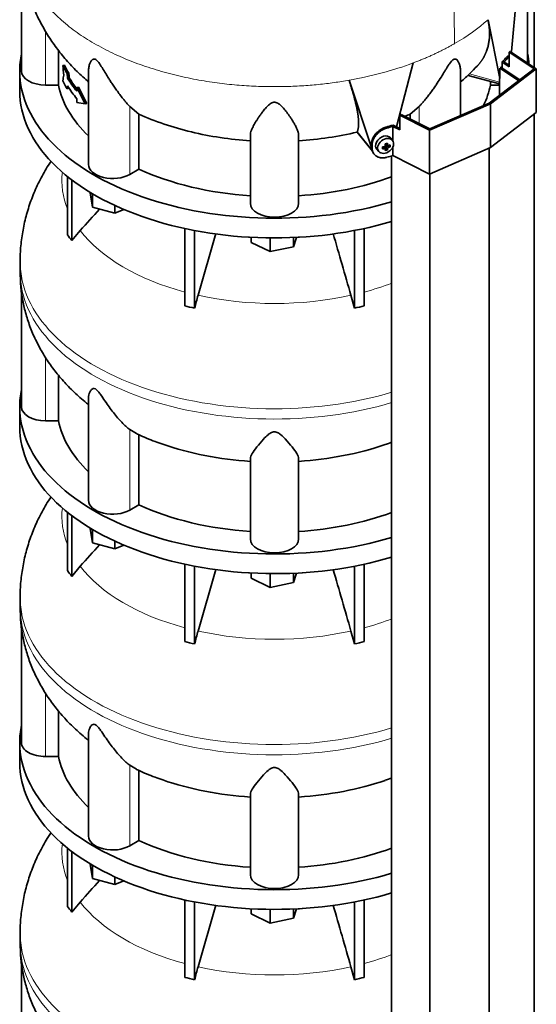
# Model space of a CAD drawing. Header units: millimetres. Extents: x 461 to 1353, y -2347 to 1807.
# Tile 9 of 30: x 1061 to 1350, y -1535 to -985. Entities that reach past the tile are written whole.
import ezdxf

# ---------------------------------------------------------------- set-up
doc = ezdxf.new("R2010")
doc.units = ezdxf.units.MM
for name, color, linetype in [('M5X8_UNI7687', 7, 'Continuous'), ('MID_454-5', 7, 'Continuous'), ('VSI344-454_TERMI', 7, 'Continuous'), ('VSI344-454_TESTA', 7, 'Continuous'), ('VSI454_DIFFUSORE', 7, 'Continuous')]:
    doc.layers.add(name, color=color, linetype=linetype)

# ---------------------------------------------------------------- blocks, each defined once
blk = doc.blocks.new('SE4')
at = {"layer": 'M5X8_UNI7687', "color": 7, "linetype": 'Continuous', "lineweight": 35}
for p, q in [((1269.96, -1052.12), (1268.96, -1050.77)), ((1261.18, -1057.05), (1262.29, -1058.31)), ((1264.36, -1056.79), (1264.71, -1055.6)), ((1265.89, -1056.77), (1265.19, -1055.52)), ((1266.15, -1053.83), (1267.31, -1054.83)), ((1267.1, -1057.39), (1266.2, -1055.42)), ((1266.23, -1053.9), (1266.23, -1054.78)), ((1268.59, -1055.65), (1266.65, -1054.89))]:
    blk.add_line(p, q, dxfattribs=at)
at = {"layer": 'M5X8_UNI7687', "color": 4, "linetype": 'Continuous', "lineweight": 9}
for p, q in [((1265.47, -1056.63), (1264.88, -1055.58)), ((1267.2, -1056.57), (1266.2, -1055.42)), ((1266.27, -1053.8), (1267.2, -1054.6)), ((1266.65, -1054.89), (1267.66, -1056.04))]:
    blk.add_line(p, q, dxfattribs=at)
at = {"layer": 'M5X8_UNI7687', "color": 7, "linetype": 'Continuous', "lineweight": 35}
for centre, major_axis, ratio, start_param, end_param in [((1334.89, -1013.47), (1.3, 4.83), 0.345066, 0.573148, 0.777666), ((1265, -1053.82), (3.89, 3.14), 0.739997, 0, 3.172175), ((1265, -1053.82), (3.89, 3.14), 0.739997, 6.252603, 6.283185), ((1266.09, -1050.98), (-1.01, -9.2), 0.152739, -1.021742, -0.87205), ((1262.38, -1050.71), (9.99, 0.43), 0.510658, -1.393505, -1.278945), ((1262.38, -1050.46), (9.99, -0.48), 0.639648, -1.340934, -1.226375), ((1263.31, -1054.23), (8.97, 2.29), 0.035701, -1.293098, -1.143406), ((1262.52, -1050.54), (2.06, -9.79), 0.279258, 1.046834, 1.161394), ((1262.52, -1050.54), (2.06, -9.79), 0.279258, 0.690017, 0.804576), ((1263.31, -1049.23), (7.61, -5.28), 0.901051, 5.557555, 5.707247), ((1266.45, -1055.07), (0.391, 0.312), 0.744948, 1.56038, 2.087178), ((1266.65, -1055.3), (-0.449, 0.845), 0.482969, 0.934611, 1.452812), ((1266.65, -1055.3), (-0.837, 0.408), 0.40333, 4.914112, 5.432313), ((1262.24, -1050.62), (3.16, -9.49), 0.408248, 1.007206, 1.121766), ((1262.24, -1050.62), (3.16, -9.49), 0.408248, 0.650389, 0.764948), ((1262.38, -1050.71), (9.99, 0.43), 0.510658, -1.036687, -0.922127), ((1262.38, -1050.46), (9.99, -0.48), 0.639648, -0.984117, -0.869557), ((1260.53, -1052.48), (6.65, -6.44), 0.71261, 0.529363, 0.679055)]:
    blk.add_ellipse(centre, major_axis=major_axis, ratio=ratio, start_param=start_param, end_param=end_param, dxfattribs=at)
blk.add_ellipse((1266.05, -1055.13), major_axis=(-3.84, -3.1), ratio=0.739997, dxfattribs=at)
for points in [[(1265.47, -1055.47), (1265.48, -1055.47), (1265.51, -1055.46), (1265.56, -1055.44), (1265.6, -1055.43), (1265.64, -1055.4), (1265.68, -1055.38), (1265.72, -1055.35), (1265.76, -1055.31), (1265.79, -1055.28), (1265.82, -1055.24), (1265.85, -1055.2), (1265.87, -1055.16), (1265.89, -1055.12), (1265.9, -1055.07), (1265.91, -1055.03), (1265.92, -1054.99), (1265.92, -1054.96), (1265.92, -1054.94)], [(1265.92, -1056.92), (1265.92, -1056.9), (1265.92, -1056.88), (1265.91, -1056.84), (1265.9, -1056.81), (1265.89, -1056.78), (1265.87, -1056.75), (1265.85, -1056.73), (1265.82, -1056.7), (1265.79, -1056.68), (1265.76, -1056.66), (1265.72, -1056.64), (1265.68, -1056.63), (1265.64, -1056.63), (1265.6, -1056.62), (1265.56, -1056.62), (1265.51, -1056.62), (1265.48, -1056.63), (1265.47, -1056.63)], [(1267.2, -1054.6), (1267.21, -1054.61), (1267.21, -1054.64), (1267.22, -1054.68), (1267.23, -1054.72), (1267.25, -1054.75), (1267.27, -1054.78), (1267.29, -1054.81), (1267.32, -1054.84), (1267.35, -1054.86), (1267.38, -1054.88), (1267.42, -1054.89), (1267.45, -1054.9), (1267.49, -1054.91), (1267.53, -1054.91), (1267.57, -1054.9), (1267.61, -1054.9), (1267.64, -1054.89), (1267.66, -1054.88)], [(1267.66, -1056.04), (1267.64, -1056.05), (1267.61, -1056.06), (1267.57, -1056.08), (1267.53, -1056.1), (1267.49, -1056.13), (1267.45, -1056.16), (1267.42, -1056.19), (1267.38, -1056.22), (1267.35, -1056.26), (1267.32, -1056.3), (1267.29, -1056.34), (1267.27, -1056.38), (1267.25, -1056.42), (1267.23, -1056.45), (1267.22, -1056.49), (1267.21, -1056.53), (1267.21, -1056.56), (1267.2, -1056.57)]]:
    blk.add_open_spline(points, degree=3, dxfattribs=at)
at = {"layer": 'MID_454-5', "color": 7, "linetype": 'Continuous', "lineweight": 35}
for p, q in [((1349.06, -1011.12), (1349.06, -937.14)), ((1340.45, -1018.59), (1329.9, -1011.59)), ((1330.11, -1011.36), (1330.55, -1011.14)), ((1330.55, -1011.14), (1341.06, -1018.12)), ((1329.8, -1017.52), (1329.8, -1026.75)), ((1349.06, -2001.59), (1349.06, -1037.45)), ((1323.99, -2020.79), (1323.99, -1056.42)), ((1269.45, -1060.73), (1269.45, -2025.18)), ((1290.73, -2035.26), (1290.73, -1070.89))]:
    blk.add_line(p, q, dxfattribs=at)
at = {"layer": 'VSI344-454_TERMI', "color": 7, "linetype": 'Continuous', "lineweight": 35}
for p, q in [((1335.1, -1002.73), (1335.81, -1002.32)), ((1335.81, -1002.32), (1350.34, -1011.97)), ((1349.06, -1012), (1335.1, -1002.73)), ((1335.1, -1002.73), (1335.1, -1010.9)), ((1323.99, -1031.2), (1349.06, -1012)), ((1350.34, -1011.97), (1324.71, -1031.61)), ((1331.21, -1008.31), (1335.1, -1010.9)), ((1331.21, -1011.57), (1331.21, -1008.31)), ((1332.41, -1008.22), (1335.1, -1010.02)), ((1350.34, -1011.97), (1350.34, -1036.47)), ((1324.71, -1031.61), (1290.69, -1046.41)), ((1290.73, -1045.67), (1323.99, -1031.2)), ((1324.71, -1031.61), (1324.71, -1056.11)), ((1273.98, -1038.02), (1274.68, -1037.61)), ((1290.69, -1046.41), (1273.98, -1038.02)), ((1273.98, -1038.02), (1273.98, -1046.19)), ((1274.68, -1037.61), (1290.73, -1045.67)), ((1350.34, -1036.47), (1324.71, -1056.11)), ((1270.06, -1052.26), (1270.06, -1044.22)), ((1270.06, -1044.22), (1273.98, -1046.19)), ((1270.2, -1043.53), (1273.98, -1045.42)), ((1290.69, -1046.41), (1290.69, -1070.91)), ((1258.14, -1055.73), (1258.14, -1054.1)), ((1258.52, -1056.27), (1258.52, -1054.64)), ((1270.06, -1060.55), (1270.06, -1055.83)), ((1324.71, -1056.11), (1290.69, -1070.91)), ((1259.12, -1058.96), (1259.5, -1059.5)), ((1290.69, -1070.91), (1270.06, -1060.55))]:
    blk.add_line(p, q, dxfattribs=at)
at = {"layer": 'VSI344-454_TERMI', "color": 4, "linetype": 'Continuous', "lineweight": 9}
for p, q in [((1334.06, -1006.31), (1333.13, -1006.09)), ((1266.37, -1044.64), (1266.75, -1045.17)), ((1258.14, -1054.1), (1258.52, -1054.64)), ((1258.52, -1056.27), (1258.14, -1055.73))]:
    blk.add_line(p, q, dxfattribs=at)
at = {"layer": 'VSI344-454_TERMI', "color": 7, "linetype": 'Continuous', "lineweight": 35}
for centre, major_axis, start_param, end_param in [((1203.93, -970.04), (143.5, 0), -0.480069, -0.450192), ((1203.93, -970.04), (144.5, 0), -0.475352, -0.449757), ((1203.93, -970.04), (143.5, 0), -1.120604, -1.090727), ((1203.93, -970.04), (144.5, 0), -1.121039, -1.095444), ((1203.93, -986.37), (144.5, 0), -1.121039, -1.095444)]:
    blk.add_ellipse(centre, major_axis=major_axis, ratio=0.57735, start_param=start_param, end_param=end_param, dxfattribs=at)
for points, knots in [([(1333.13, -1006.09), (1333.17, -1006.04), (1333.26, -1005.94), (1333.39, -1005.8), (1333.51, -1005.67), (1333.64, -1005.54), (1333.76, -1005.43), (1333.89, -1005.32), (1334.01, -1005.22), (1334.13, -1005.13), (1334.25, -1005.04), (1334.36, -1004.97), (1334.48, -1004.91), (1334.67, -1004.81), (1334.92, -1004.72), (1335.2, -1004.7), (1335.36, -1004.72), (1335.42, -1004.74)], [0, 0, 0, 0, 0.0210181, 0.0419347, 0.0627717, 0.0835515, 0.1042965, 0.1250293, 0.1457726, 0.1665489, 0.1873807, 0.2082903, 0.2292998, 0.2504308, 0.312491, 0.3747066, 0.4161494, 0.4161494, 0.4161494, 0.4161494]), ([(1335.13, -1005.29), (1335.1, -1005.31), (1335, -1005.38), (1334.81, -1005.53), (1334.57, -1005.76), (1334.31, -1006.01), (1334.14, -1006.21), (1334.06, -1006.31)], [0.8203443, 0.8203443, 0.8203443, 0.8203443, 0.8334714, 0.8749845, 0.9164568, 0.9580689, 1, 1, 1, 1]), ([(1258.14, -1054.1), (1258.14, -1054.02), (1258.15, -1053.86), (1258.16, -1053.61), (1258.18, -1053.37), (1258.21, -1053.12), (1258.25, -1052.88), (1258.3, -1052.63), (1258.36, -1052.38), (1258.43, -1052.13), (1258.5, -1051.89), (1258.58, -1051.64), (1258.68, -1051.39), (1258.84, -1050.97), (1259.11, -1050.4), (1259.53, -1049.68), (1260.02, -1048.98), (1260.57, -1048.31), (1261.17, -1047.67), (1261.82, -1047.08), (1262.52, -1046.53), (1263.16, -1046.09), (1263.75, -1045.74), (1264.26, -1045.46), (1264.78, -1045.21), (1265.31, -1044.99), (1265.84, -1044.8), (1266.19, -1044.69), (1266.37, -1044.64)], [0, 0, 0, 0, 0.020997, 0.041893, 0.062713, 0.083477, 0.104209, 0.124931, 0.145666, 0.166436, 0.187265, 0.208173, 0.229184, 0.250319, 0.312379, 0.374611, 0.437429, 0.499972, 0.562502, 0.625327, 0.687534, 0.749602, 0.791735, 0.833469, 0.874983, 0.916456, 0.958068, 1, 1, 1, 1]), ([(1266.75, -1045.17), (1266.66, -1045.2), (1266.48, -1045.25), (1266.21, -1045.34), (1265.95, -1045.43), (1265.69, -1045.53), (1265.42, -1045.63), (1265.16, -1045.75), (1264.9, -1045.87), (1264.64, -1046), (1264.39, -1046.13), (1264.13, -1046.27), (1263.88, -1046.42), (1263.46, -1046.68), (1262.89, -1047.06), (1262.2, -1047.61), (1261.55, -1048.21), (1260.95, -1048.84), (1260.4, -1049.52), (1259.91, -1050.22), (1259.49, -1050.93), (1259.18, -1051.59), (1258.96, -1052.17), (1258.8, -1052.67), (1258.67, -1053.17), (1258.59, -1053.66), (1258.53, -1054.15), (1258.53, -1054.47), (1258.52, -1054.64)], [0, 0, 0, 0, 0.021018, 0.041934, 0.062771, 0.08355, 0.104295, 0.125028, 0.145771, 0.166547, 0.187379, 0.208288, 0.229298, 0.250429, 0.312489, 0.374705, 0.437522, 0.500061, 0.562591, 0.625422, 0.687637, 0.749714, 0.79185, 0.833578, 0.875077, 0.916526, 0.958107, 1, 1, 1, 1]), ([(1259.12, -1058.96), (1258.99, -1058.78), (1258.8, -1058.46), (1258.58, -1057.99), (1258.42, -1057.57), (1258.3, -1057.13), (1258.21, -1056.68), (1258.15, -1056.21), (1258.15, -1055.89), (1258.14, -1055.73)], [0.6886177, 0.6886177, 0.6886177, 0.6886177, 0.7497141, 0.7918499, 0.8335781, 0.8750765, 0.9165257, 0.958107, 1, 1, 1, 1]), ([(1258.52, -1056.27), (1258.52, -1056.35), (1258.52, -1056.51), (1258.54, -1056.75), (1258.56, -1056.98), (1258.59, -1057.21), (1258.63, -1057.44), (1258.68, -1057.67), (1258.74, -1057.89), (1258.8, -1058.1), (1258.88, -1058.32), (1258.96, -1058.53), (1259.05, -1058.73), (1259.22, -1059.07), (1259.49, -1059.51), (1259.91, -1060.02), (1260.4, -1060.49), (1260.95, -1060.89), (1261.55, -1061.22), (1262.2, -1061.49), (1262.89, -1061.68), (1263.54, -1061.79), (1264.13, -1061.83), (1264.64, -1061.84), (1265.16, -1061.81), (1265.69, -1061.74), (1266.22, -1061.64), (1266.57, -1061.55), (1266.75, -1061.5)], [0, 0, 0, 0, 0.020996, 0.041893, 0.062713, 0.083477, 0.104209, 0.124931, 0.145666, 0.166436, 0.187264, 0.208173, 0.229184, 0.250319, 0.312379, 0.374611, 0.437429, 0.499972, 0.562503, 0.625328, 0.687536, 0.749604, 0.791737, 0.833471, 0.874985, 0.916457, 0.958069, 1, 1, 1, 1])]:
    blk.add_open_spline(points, degree=3, knots=knots, dxfattribs=at)
at = {"layer": 'VSI344-454_TESTA', "color": 7, "linetype": 'Continuous', "lineweight": 35}
for p, q in [((1062.43, -952.49), (1062.43, -1013.32)), ((1345.43, -1008.71), (1345.43, -952)), ((1336.4, -1002.37), (1340.04, -963.88)), ((1329.87, -1017.39), (1323.35, -984.54)), ((1083.18, -1001.73), (1083.18, -1021.11)), ((1086.51, -1009.99), (1085.58, -1010.22)), ((1099.92, -1013.02), (1099.92, -1065.57)), ((1272.12, -1044.49), (1281.4, -1008.76)), ((1307.94, -1038.18), (1307.94, -1013.02)), ((1329.9, -1011.59), (1329.9, -1017.4)), ((1088.86, -1014.48), (1087.93, -1014.7)), ((1089.17, -1017.1), (1088.24, -1017.32)), ((1257.92, -1055.54), (1245.61, -1018.4)), ((1312.19, -1015.72), (1329.8, -1020.46)), ((1083.18, -1021.11), (1075.93, -1021.11)), ((1088.86, -1022.91), (1087.93, -1023.13)), ((1094.34, -1022.24), (1093.41, -1022.47)), ((1097.95, -1031.65), (1093.41, -1022.47)), ((1093.41, -1022.47), (1093.41, -1024.57)), ((1098.89, -1031.43), (1094.34, -1022.24)), ((1324.68, -1019.09), (1324.68, -1021.11)), ((1329.8, -1021.11), (1324.68, -1021.11)), ((1093.41, -1028.79), (1093.41, -1030.9)), ((1097.95, -1031.65), (1093.41, -1030.9)), ((1098.89, -1031.43), (1097.95, -1031.65)), ((1128.09, -1037.34), (1122.96, -1033.06)), ((1284.89, -1033.06), (1279.76, -1037.34)), ((1128.09, -1037.34), (1128.09, -1068.12)), ((1279.76, -1037.34), (1279.76, -1040.16)), ((1190.43, -1087.22), (1190.43, -1049.19)), ((1217.43, -1087.22), (1217.43, -1049.19)), ((1250.14, -1047.41), (1250.18, -1047.16)), ((1250.19, -1047.48), (1258.68, -1058)), ((1128.09, -1068.12), (1122.96, -1071.09))]:
    blk.add_line(p, q, dxfattribs=at)
at = {"layer": 'VSI344-454_TESTA', "color": 4, "linetype": 'Continuous', "lineweight": 9}
for p, q in [((1075.93, -1021.11), (1075.93, -991.13)), ((1312.89, -1014.87), (1329.8, -1019.42)), ((1122.96, -1071.09), (1122.96, -1033.06)), ((1284.89, -1042.74), (1284.89, -1033.06)), ((1250.18, -1047.16), (1258.6, -1057.6))]:
    blk.add_line(p, q, dxfattribs=at)
at = {"layer": 'VSI344-454_TESTA', "color": 7, "linetype": 'Continuous', "lineweight": 35}
for centre, major_axis, start_param, end_param in [((1075.93, -1013.32), (13.5, 0), 3.141593, 4.712389), ((1203.93, -991.95), (-122.5, 0), 0.261186, 0.327396), ((1203.93, -991.95), (-121.5, 0), 0.260097, 0.326857), ((1203.93, -1000.39), (-122.5, 0), 0.261186, 0.327396), ((1203.93, -994.06), (-122.5, 0), 0.335083, 0.446047), ((1203.93, -994.06), (-121.5, 0), 0.334608, 0.428513), ((1203.93, -1013.32), (-121.5, 0), 0.111341, 0.543224), ((1203.93, -998.28), (-122.5, 0), 0.335083, 0.446047), ((1203.93, -1013.32), (121.5, 0), 6.004526, 6.171844), ((1113.42, -1065.57), (13.5, 0), 3.141593, 5.497787), ((1203.93, -1013.32), (-121.5, 0), 0.896739, 1.459455), ((1203.93, -1013.32), (121.5, 0), 4.82373, 5.281941), ((1203.93, -1087.22), (13.5, 0), 3.141593, 6.283185)]:
    blk.add_ellipse(centre, major_axis=major_axis, ratio=0.57735, start_param=start_param, end_param=end_param, dxfattribs=at)
at = {"layer": 'VSI344-454_TESTA', "color": 4, "linetype": 'Continuous', "lineweight": 9}
blk.add_ellipse((1203.93, -939.81), major_axis=(142.36, 0), ratio=0.57735, start_param=5.009578, end_param=5.287871, dxfattribs=at)
blk.add_open_spline([(1285.43, -875.48), (1286.46, -880.04), (1289.26, -889.7), (1294.4, -905.04), (1298.77, -920.92), (1301.42, -935.94), (1302.99, -950.03), (1303.87, -963.58), (1304.34, -976.82), (1304.49, -988.15), (1304.59, -995.19), (1304.59, -997.92)], degree=3, knots=[0, 0, 0, 0, 0.117079, 0.240569, 0.360617, 0.476421, 0.590288, 0.703407, 0.816259, 0.929029, 1, 1, 1, 1], dxfattribs=at)
for points, weights in [([(1061.57, -939.83), (1061.61, -1005.67), (1154.9, -1034.43), (1245.61, -1018.4)], [0.668581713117, 0.547065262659, 0.657538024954, 1]), ([(1281.4, -1008.76), (1289.77, -1005.62), (1297.53, -1002), (1304.59, -997.92)], [1, 0.996331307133, 0.996331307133, 1])]:
    blk.add_rational_spline(points, weights, degree=3, dxfattribs=at)
at = {"layer": 'VSI344-454_TESTA', "color": 7, "linetype": 'Continuous', "lineweight": 35}
for points, knots in [([(1061.67, -939.87), (1061.64, -941.12), (1061.57, -944.89), (1062.23, -951.96), (1063.64, -960.42), (1065.81, -968.76), (1068.67, -976.85), (1072.21, -984.67), (1076.39, -992.2), (1081.21, -999.42), (1086.63, -1006.29), (1092.67, -1012.83), (1097.21, -1017), (1099.7, -1019.16), (1099.9, -1019.33)], [0, 0, 0, 0, 0.0333977, 0.1188409, 0.2037888, 0.2884434, 0.3730223, 0.4577575, 0.5428994, 0.6287179, 0.7155012, 0.8035468, 0.8931431, 0.9006355, 0.9006355, 0.9006355, 0.9006355]), ([(1317.26, -1010.52), (1317.33, -1010.45), (1317.5, -1010.27), (1317.78, -1009.96), (1318.09, -1009.61), (1318.39, -1009.25), (1318.68, -1008.89), (1318.97, -1008.52), (1319.25, -1008.15), (1319.53, -1007.77), (1319.79, -1007.39), (1320.05, -1007), (1320.3, -1006.61), (1320.54, -1006.22), (1320.77, -1005.82), (1321, -1005.42), (1321.22, -1005.01), (1321.43, -1004.6), (1321.64, -1004.19), (1321.83, -1003.77), (1322.02, -1003.34), (1322.2, -1002.92), (1322.37, -1002.49), (1322.61, -1001.86), (1322.9, -1001.03), (1323.21, -999.98), (1323.48, -998.92), (1323.7, -997.85), (1323.89, -996.78), (1324.03, -995.69), (1324.13, -994.59), (1324.19, -993.49), (1324.21, -992.38), (1324.2, -991.27), (1324.15, -990.16), (1324.06, -989.04), (1323.93, -987.91), (1323.77, -986.79), (1323.58, -985.67), (1323.43, -984.91), (1323.35, -984.54)], [0.1921062, 0.1921062, 0.1921062, 0.1921062, 0.2005107, 0.2147742, 0.2290298, 0.2432778, 0.2575181, 0.2717506, 0.2859755, 0.3001927, 0.3144023, 0.3286042, 0.3427985, 0.3569852, 0.3711642, 0.3853356, 0.3994995, 0.4136557, 0.4278043, 0.4419454, 0.4560788, 0.4702047, 0.484323, 0.4984337, 0.5315552, 0.5644411, 0.5970912, 0.6295054, 0.6616835, 0.6936252, 0.7253304, 0.756799, 0.7880306, 0.8190252, 0.8497823, 0.8803019, 0.9105837, 0.9406275, 0.970433, 1, 1, 1, 1]), ([(1122.96, -1033.06), (1122.75, -1032.82), (1122.31, -1032.35), (1121.6, -1031.56), (1120.79, -1030.62), (1119.86, -1029.51), (1118.54, -1027.89), (1116.97, -1025.85), (1115.23, -1023.47), (1113.69, -1021.23), (1112.33, -1019.16), (1111.12, -1017.27), (1109.74, -1015.04), (1108.48, -1012.96), (1107.29, -1011.02), (1106.47, -1009.75), (1105.68, -1008.6), (1104.88, -1007.61), (1104.04, -1006.83), (1103.23, -1006.49), (1102.58, -1006.57), (1102.05, -1006.88), (1101.58, -1007.35), (1100.99, -1008.2), (1100.53, -1009.26), (1100.18, -1010.49), (1099.99, -1011.58), (1099.92, -1012.44), (1099.92, -1012.92), (1099.92, -1013.02)], [0, 0, 0, 0, 0.020247, 0.0413012, 0.0631676, 0.0911499, 0.1206822, 0.1725651, 0.2189806, 0.2600001, 0.2962057, 0.3283254, 0.3570821, 0.4069553, 0.4285992, 0.4484587, 0.4665056, 0.4826091, 0.4971306, 0.5113122, 0.5266668, 0.543344, 0.562023, 0.5826937, 0.6304427, 0.6595254, 0.6923195, 0.7261108, 0.734395, 0.734395, 0.734395, 0.734395]), ([(1307.94, -1013.02), (1307.94, -1012.86), (1307.92, -1012), (1307.73, -1010.54), (1307.16, -1008.78), (1306.47, -1007.54), (1305.81, -1006.87), (1305.26, -1006.58), (1304.72, -1006.49), (1303.99, -1006.73), (1303.2, -1007.37), (1302.44, -1008.26), (1301.66, -1009.34), (1300.88, -1010.52), (1300.05, -1011.86), (1298.83, -1013.87), (1297.11, -1016.69), (1295.25, -1019.61), (1293.54, -1022.15), (1292.01, -1024.33), (1290.39, -1026.52), (1288.78, -1028.56), (1287.35, -1030.3), (1286.05, -1031.8), (1285.27, -1032.65), (1284.89, -1033.06)], [0.265607, 0.265607, 0.265607, 0.265607, 0.2789295, 0.3409942, 0.392778, 0.4359518, 0.4604978, 0.4716154, 0.4871189, 0.5000341, 0.5129562, 0.5284792, 0.5444389, 0.5641957, 0.583938, 0.6074587, 0.6593255, 0.7214848, 0.7571561, 0.7963778, 0.8446458, 0.8874257, 0.9275339, 0.9650516, 1, 1, 1, 1]), ([(1307.98, -1019.32), (1309.83, -1017.76), (1313.09, -1014.82), (1315.81, -1011.96), (1317.2, -1010.48)], [0.4397947, 0.4397947, 0.4397947, 0.4397947, 0.756894, 1, 1, 1, 1]), ([(1250.18, -1047.16), (1250.2, -1047.11), (1250.26, -1046.99), (1250.33, -1046.81), (1250.41, -1046.62), (1250.47, -1046.43), (1250.54, -1046.22), (1250.6, -1046.01), (1250.65, -1045.79), (1250.7, -1045.56), (1250.75, -1045.33), (1250.79, -1045.09), (1250.83, -1044.84), (1250.86, -1044.58), (1250.89, -1044.32), (1250.92, -1044.04), (1250.94, -1043.77), (1250.95, -1043.48), (1250.96, -1043.19), (1250.97, -1042.89), (1250.97, -1042.58), (1250.97, -1042.27), (1250.97, -1041.95), (1250.96, -1041.62), (1250.94, -1041.28), (1250.93, -1040.94), (1250.9, -1040.59), (1250.88, -1040.24), (1250.85, -1039.88), (1250.81, -1039.51), (1250.77, -1039.14), (1250.73, -1038.75), (1250.68, -1038.37), (1250.63, -1037.97), (1250.57, -1037.57), (1250.52, -1037.17), (1250.42, -1036.57), (1250.29, -1035.77), (1250.1, -1034.75), (1249.89, -1033.71), (1249.67, -1032.64), (1249.42, -1031.54), (1249.16, -1030.43), (1248.87, -1029.3), (1248.57, -1028.15), (1248.26, -1026.98), (1247.92, -1025.79), (1247.57, -1024.59), (1247.21, -1023.38), (1246.83, -1022.15), (1246.44, -1020.91), (1246.03, -1019.66), (1245.75, -1018.82), (1245.61, -1018.4)], [0, 0, 0, 0, 0.014374, 0.02874, 0.043097, 0.057447, 0.071789, 0.086123, 0.100449, 0.114767, 0.129077, 0.143379, 0.157674, 0.171961, 0.186239, 0.200511, 0.214774, 0.22903, 0.243278, 0.257518, 0.27175, 0.285975, 0.300193, 0.314402, 0.328604, 0.342798, 0.356985, 0.371164, 0.385335, 0.399499, 0.413655, 0.427804, 0.441945, 0.456079, 0.470204, 0.484323, 0.498433, 0.531555, 0.564441, 0.597091, 0.629505, 0.661683, 0.693625, 0.72533, 0.756799, 0.78803, 0.819025, 0.849782, 0.880302, 0.910583, 0.940627, 0.970433, 1, 1, 1, 1]), ([(1217.43, -1049.19), (1217.42, -1049.01), (1217.41, -1048.64), (1217.32, -1048.04), (1217.15, -1047.34), (1216.88, -1046.52), (1216.41, -1045.33), (1215.68, -1043.84), (1214.69, -1042.1), (1213.68, -1040.48), (1212.68, -1038.97), (1211.72, -1037.6), (1210.53, -1035.99), (1209.34, -1034.49), (1208.11, -1033.14), (1207.21, -1032.27), (1206.29, -1031.53), (1205.3, -1030.97), (1204.18, -1030.66), (1203, -1030.8), (1201.98, -1031.27), (1201.05, -1031.93), (1200.16, -1032.73), (1198.92, -1034.01), (1197.73, -1035.47), (1196.51, -1037.07), (1195.54, -1038.45), (1194.6, -1039.83), (1193.45, -1041.63), (1192.41, -1043.4), (1191.57, -1045.08), (1190.97, -1046.49), (1190.52, -1047.88), (1190.46, -1048.77), (1190.43, -1049.19)], [0, 0, 0, 0, 0.020247, 0.041301, 0.063168, 0.09115, 0.120682, 0.172565, 0.218981, 0.26, 0.296206, 0.328325, 0.357082, 0.406955, 0.428599, 0.448459, 0.466506, 0.482609, 0.497131, 0.511312, 0.526667, 0.543344, 0.562023, 0.582694, 0.630443, 0.659525, 0.692319, 0.726111, 0.759233, 0.82594, 0.865768, 0.902245, 0.953307, 1, 1, 1, 1]), ([(1128.09, -1037.34), (1132.54, -1039.39), (1137.25, -1041.27), (1147.06, -1044.61), (1152.17, -1046.08), (1162.7, -1048.6), (1168.11, -1049.65), (1179.15, -1051.29), (1184.77, -1051.88), (1190.43, -1052.25)], [0, 0, 0, 0, 0.25, 0.25, 0.5, 0.5, 0.75, 0.75, 1, 1, 1, 1]), ([(1250.14, -1047.41), (1244.92, -1048.65), (1239.55, -1049.68), (1228.61, -1051.3), (1223.04, -1051.88), (1217.43, -1052.25)], [0, 0, 0, 0, 0.5, 0.5, 1, 1, 1, 1])]:
    blk.add_open_spline(points, degree=3, knots=knots, dxfattribs=at)
at = {"layer": 'VSI344-454_TESTA', "color": 4, "linetype": 'Continuous', "lineweight": 9}
blk.add_open_spline([(1323.35, -984.54), (1317.93, -989.36), (1311.63, -993.85), (1304.59, -997.92)], degree=3, dxfattribs=at)
at = {"layer": 'VSI344-454_TESTA', "color": 7, "linetype": 'Continuous', "lineweight": 35}
for points in [[(1086.09, -1015.49), (1085.91, -1013.73), (1085.75, -1011.98), (1085.58, -1010.22)], [(1086.09, -1015.49), (1085.91, -1016.54), (1085.75, -1017.6), (1085.58, -1018.65)], [(1088.24, -1017.32), (1088.14, -1016.45), (1088.04, -1015.57), (1087.93, -1014.7)], [(1089.17, -1017.1), (1089.06, -1016.23), (1088.96, -1015.35), (1088.86, -1014.48)], [(1088.24, -1021.54), (1088.14, -1022.07), (1088.04, -1022.6), (1087.93, -1023.13)], [(1274.05, -1039.82), (1273.81, -1039.92), (1273.58, -1040.01), (1273.34, -1040.11)], [(1279.76, -1037.34), (1278.78, -1037.79), (1277.78, -1038.24), (1276.77, -1038.68)]]:
    blk.add_open_spline(points, degree=3, dxfattribs=at)
at = {"layer": 'VSI454_DIFFUSORE', "color": 7, "linetype": 'Continuous', "lineweight": 35}
for p, q in [((1061.43, -1013.32), (1061.43, -1024.34)), ((1088.22, -1104.94), (1088.22, -1072.36)), ((1090.51, -1108.14), (1090.51, -1074.15)), ((1100.86, -1081.38), (1100.86, -1081.15)), ((1102.07, -1089.35), (1100.86, -1081.38)), ((1102.07, -1089.35), (1102.07, -1081.88)), ((1114.63, -1092.73), (1102.07, -1089.35)), ((1114.63, -1092.73), (1114.63, -1088.45)), ((1119.67, -1090.69), (1114.63, -1092.73)), ((1153.7, -1144.62), (1153.7, -1101.33)), ((1254.15, -1144.62), (1254.15, -1101.33)), ((1090.51, -1108.14), (1095.23, -1102.5)), ((1159.25, -1145.95), (1159.25, -1102.46)), ((1171.09, -1104.2), (1161.2, -1138.71)), ((1190.91, -1109.14), (1190.91, -1106.27)), ((1201.52, -1114.28), (1201.52, -1106.6)), ((1216.14, -1106.31), (1214.54, -1111.55)), ((1214.54, -1111.55), (1214.54, -1106.38)), ((1248.61, -1145.95), (1248.61, -1102.46)), ((1201.52, -1114.28), (1190.91, -1109.14)), ((1214.54, -1111.55), (1201.52, -1114.28)), ((1061.67, -1120.04), (1061.67, -1125.79)), ((1062.43, -1136.4), (1062.43, -1201.11)), ((1246.65, -1138.71), (1248.61, -1145.95)), ((1083.18, -1208.91), (1083.18, -1183.5)), ((1099.92, -1195.98), (1099.92, -1253.37)), ((1061.43, -1201.11), (1061.43, -1212.13)), ((1083.18, -1208.91), (1075.93, -1208.91)), ((1126.84, -1215.97), (1122.96, -1213.8)), ((1128.09, -1255.92), (1128.09, -1216.68)), ((1190.43, -1275.01), (1190.43, -1229.93)), ((1217.43, -1275.01), (1217.43, -1229.93)), ((1088.22, -1292.73), (1088.22, -1260.15)), ((1128.09, -1255.92), (1122.96, -1258.88)), ((1090.51, -1295.93), (1090.51, -1261.95)), ((1100.86, -1269.17), (1100.86, -1268.95)), ((1102.07, -1277.14), (1100.86, -1269.17)), ((1102.07, -1277.14), (1102.07, -1269.67)), ((1114.63, -1280.53), (1102.07, -1277.14)), ((1114.63, -1280.53), (1114.63, -1276.25)), ((1119.67, -1278.49), (1114.63, -1280.53)), ((1090.51, -1295.93), (1095.23, -1290.29)), ((1153.7, -1332.42), (1153.7, -1289.13)), ((1159.25, -1333.74), (1159.25, -1290.26)), ((1171.09, -1291.99), (1161.2, -1326.5)), ((1190.91, -1296.94), (1190.91, -1294.06)), ((1216.14, -1294.1), (1214.54, -1299.34)), ((1214.54, -1299.34), (1214.54, -1294.18)), ((1248.61, -1333.74), (1248.61, -1290.26)), ((1254.15, -1332.42), (1254.15, -1289.13)), ((1201.52, -1302.08), (1190.91, -1296.94)), ((1201.52, -1302.08), (1201.52, -1294.4)), ((1214.54, -1299.34), (1201.52, -1302.08)), ((1061.67, -1307.84), (1061.67, -1313.59)), ((1062.43, -1324.19), (1062.43, -1388.91)), ((1246.65, -1326.5), (1248.61, -1333.74)), ((1083.18, -1396.7), (1083.18, -1371.3)), ((1099.92, -1383.77), (1099.92, -1441.16)), ((1061.43, -1388.91), (1061.43, -1399.93)), ((1083.18, -1396.7), (1075.93, -1396.7)), ((1126.84, -1403.77), (1122.96, -1401.59)), ((1128.09, -1443.71), (1128.09, -1404.47)), ((1190.43, -1462.81), (1190.43, -1417.73)), ((1217.43, -1462.81), (1217.43, -1417.73)), ((1088.22, -1480.53), (1088.22, -1447.95)), ((1128.09, -1443.71), (1122.96, -1446.67)), ((1090.51, -1483.73), (1090.51, -1449.74)), ((1100.86, -1456.97), (1100.86, -1456.74)), ((1102.07, -1464.94), (1100.86, -1456.97)), ((1102.07, -1464.94), (1102.07, -1457.46)), ((1114.63, -1468.32), (1102.07, -1464.94)), ((1114.63, -1468.32), (1114.63, -1464.04)), ((1119.67, -1466.28), (1114.63, -1468.32)), ((1090.51, -1483.73), (1095.23, -1478.09)), ((1153.7, -1520.21), (1153.7, -1476.92)), ((1159.25, -1521.54), (1159.25, -1478.05)), ((1171.09, -1479.79), (1161.2, -1514.3)), ((1248.61, -1521.54), (1248.61, -1478.05)), ((1254.15, -1520.21), (1254.15, -1476.92)), ((1190.91, -1484.73), (1190.91, -1481.86)), ((1201.52, -1489.87), (1190.91, -1484.73)), ((1201.52, -1489.87), (1201.52, -1482.19)), ((1216.14, -1481.9), (1214.54, -1487.14)), ((1214.54, -1487.14), (1214.54, -1481.97)), ((1214.54, -1487.14), (1201.52, -1489.87)), ((1061.67, -1495.63), (1061.67, -1501.38)), ((1062.43, -1511.98), (1062.43, -1576.7)), ((1246.65, -1514.3), (1248.61, -1521.54))]:
    blk.add_line(p, q, dxfattribs=at)
at = {"layer": 'VSI454_DIFFUSORE', "color": 4, "linetype": 'Continuous', "lineweight": 9}
for p, q in [((1075.93, -1208.91), (1075.93, -1173.47)), ((1122.96, -1258.88), (1122.96, -1213.8)), ((1075.93, -1396.7), (1075.93, -1361.26)), ((1122.96, -1446.67), (1122.96, -1401.59))]:
    blk.add_line(p, q, dxfattribs=at)
at = {"layer": 'VSI454_DIFFUSORE', "color": 7, "linetype": 'Continuous', "lineweight": 35}
for centre, major_axis, start_param, end_param in [((1203.93, -1013.32), (-142.5, 0), 6.164646, 6.283185), ((1203.93, -1013.32), (-142.5, 0), 3.190988, 3.260132), ((1203.93, -1013.32), (-142.5, 0), 0, 2.04855), ((1203.93, -1024.34), (-142.5, 0), 0, 2.04855), ((1203.93, -1201.11), (-142.5, 0), 6.164646, 6.283185), ((1203.93, -1201.11), (-142.5, 0), 0, 2.04855), ((1075.93, -1201.11), (13.5, 0), 3.141603, 4.712389), ((1203.93, -1201.11), (-121.5, 0), 0.111341, 0.543224), ((1203.93, -1212.13), (-142.5, 0), 0, 2.04855), ((1203.93, -1161.87), (-121.5, 0), 1.030494, 1.459455), ((1203.93, -1161.87), (121.5, 0), 4.82373, 5.246672), ((1113.42, -1253.37), (13.5, 0), 3.141582, 5.497787), ((1203.93, -1201.11), (-121.5, 0), 0.896739, 1.459455), ((1203.93, -1201.11), (121.5, 0), 4.82373, 5.281941), ((1203.93, -1275.01), (13.5, 0), 3.141593, 6.283185), ((1203.93, -1388.91), (-142.5, 0), 6.164646, 6.283185), ((1203.93, -1388.91), (-142.5, 0), 0, 2.04855), ((1075.93, -1388.91), (13.5, 0), 3.141582, 4.712389), ((1203.93, -1388.91), (-121.5, 0), 0.111341, 0.543224), ((1203.93, -1399.93), (-142.5, 0), 0, 2.04855), ((1203.93, -1349.66), (-121.5, 0), 1.030494, 1.459455), ((1203.93, -1349.66), (121.5, 0), 4.82373, 5.246672), ((1113.42, -1441.16), (13.5, 0), 3.141603, 5.497787), ((1203.93, -1388.91), (-121.5, 0), 0.896739, 1.459455), ((1203.93, -1388.91), (121.5, 0), 4.82373, 5.281941), ((1203.93, -1462.81), (13.5, 0), 3.141593, 6.283185)]:
    blk.add_ellipse(centre, major_axis=major_axis, ratio=0.57735, start_param=start_param, end_param=end_param, dxfattribs=at)
at = {"layer": 'VSI454_DIFFUSORE', "color": 4, "linetype": 'Continuous', "lineweight": 9}
for centre, major_axis, start_param, end_param in [((1203.93, -1074.63), (118.93, 0), 3.072762, 3.374835), ((1203.93, -1074.63), (-118.93, 0), 0.417927, 1.134811), ((1203.93, -1053.54), (-92.64, 0), 1.362219, 1.429779), ((1203.93, -1053.54), (-92.64, 0), -4.580995, -4.503811), ((1203.93, -1120.04), (142.25, 0), 3.141599, 5.19104), ((1203.93, -1125.79), (-142.25, 0), 0, 2.049447), ((1203.93, -1074.63), (118.93, 0), -1.134811, -0.986085), ((1203.93, -1074.63), (-118.93, 0), 1.203325, 1.938268), ((1203.93, -1262.42), (118.93, 0), 3.072762, 3.374835), ((1203.93, -1262.42), (-118.93, 0), 0.417927, 1.134811), ((1203.93, -1241.33), (-92.64, 0), 1.362219, 1.429779), ((1203.93, -1241.33), (-92.64, 0), -4.580995, -4.503811), ((1203.93, -1307.84), (142.25, 0), 3.141599, 5.19104), ((1203.93, -1313.59), (-142.25, 0), 0, 2.049447), ((1203.93, -1262.42), (118.93, 0), -1.134811, -0.986085), ((1203.93, -1262.42), (-118.93, 0), 1.203325, 1.938268), ((1203.93, -1450.22), (118.93, 0), 3.072762, 3.374835), ((1203.93, -1450.22), (-118.93, 0), 0.417927, 1.134811), ((1203.93, -1429.13), (-92.64, 0), 1.362219, 1.429779), ((1203.93, -1429.13), (-92.64, 0), -4.580995, -4.503811), ((1203.93, -1495.63), (142.25, 0), 3.141599, 5.19104), ((1203.93, -1501.38), (-142.25, 0), 0, 2.049447), ((1203.93, -1450.22), (118.93, 0), -1.134811, -0.986085), ((1203.93, -1450.22), (-118.93, 0), 1.203325, 1.938268)]:
    blk.add_ellipse(centre, major_axis=major_axis, ratio=0.57735, start_param=start_param, end_param=end_param, dxfattribs=at)
at = {"layer": 'VSI454_DIFFUSORE', "color": 7, "linetype": 'Continuous', "lineweight": 35}
for points, knots in [([(1078.95, -1063.63), (1078.46, -1064.37), (1076.26, -1067.77), (1072.72, -1073.99), (1068.85, -1082.48), (1065.81, -1091.15), (1063.58, -1099.96), (1062.22, -1108.73), (1061.63, -1115.65), (1061.73, -1119.17), (1061.75, -1120.04)], [0.4950808, 0.4950808, 0.4950808, 0.4950808, 0.5177739, 0.5978126, 0.6765599, 0.7539727, 0.8302246, 0.9054872, 0.9799254, 1, 1, 1, 1]), ([(1061.73, -1125.83), (1061.75, -1128.29), (1061.83, -1132.88), (1062.84, -1140.6), (1064.58, -1148.44), (1067.05, -1156.13), (1070.21, -1163.59), (1074.05, -1170.79), (1078.55, -1177.72), (1083.7, -1184.36), (1089.51, -1190.7), (1094.94, -1195.72), (1098.53, -1198.75), (1099.84, -1199.79)], [0, 0, 0, 0, 0.072707, 0.1603891, 0.2478188, 0.3353361, 0.4232923, 0.5120509, 0.6019829, 0.6934542, 0.786799, 0.8822781, 0.9360896, 0.9360896, 0.9360896, 0.9360896]), ([(1161.2, -1138.71), (1160.86, -1139.9), (1160.53, -1141.1), (1159.87, -1143.52), (1159.55, -1144.74), (1159.25, -1145.95)], [0, 0, 0, 0, 0.5, 0.5, 1, 1, 1, 1]), ([(1122.96, -1213.8), (1121.6, -1212.73), (1120.09, -1211.36), (1116.97, -1208.14), (1115.37, -1206.28), (1112.23, -1202.29), (1110.69, -1200.13), (1108.33, -1196.65), (1107.54, -1195.45), (1106.28, -1193.66), (1105.85, -1193.07), (1105.12, -1192.21), (1104.87, -1191.94), (1104.34, -1191.44), (1104.07, -1191.24), (1103.29, -1190.81), (1102.84, -1190.81), (1102.16, -1191.01), (1101.89, -1191.21), (1101.18, -1191.87), (1100.86, -1192.4), (1100.14, -1193.93), (1099.92, -1194.98), (1099.92, -1195.99)], [0, 0, 0, 0, 0.125, 0.125, 0.25, 0.25, 0.375, 0.375, 0.4375, 0.4375, 0.46875, 0.46875, 0.484375, 0.484375, 0.5, 0.5, 0.53125, 0.53125, 0.5625, 0.5625, 0.625, 0.625, 0.7378424, 0.7378424, 0.7378424, 0.7378424]), ([(1126.78, -1216.09), (1127.17, -1216.28), (1130.29, -1217.84), (1135.56, -1219.97), (1139.91, -1221.44), (1141.55, -1221.99)], [0, 0, 0, 0, 0.075438, 0.707549, 1, 1, 1, 1]), ([(1217.43, -1229.93), (1217.43, -1229.19), (1217.03, -1228.28), (1215.73, -1226.11), (1214.82, -1224.86), (1212.66, -1222.13), (1211.42, -1220.63), (1209.19, -1218.25), (1208.4, -1217.43), (1206.99, -1216.28), (1206.49, -1215.91), (1205.6, -1215.44), (1205.28, -1215.3), (1204.58, -1215.1), (1204.21, -1215.05), (1203.09, -1215.08), (1202.4, -1215.35), (1201.25, -1215.99), (1200.76, -1216.37), (1199.36, -1217.53), (1198.59, -1218.33), (1196.4, -1220.68), (1195.14, -1222.19), (1193, -1224.9), (1192.12, -1226.12), (1190.83, -1228.27), (1190.43, -1229.2), (1190.43, -1229.93)], [0, 0, 0, 0, 0.125, 0.125, 0.25, 0.25, 0.375, 0.375, 0.4375, 0.4375, 0.46875, 0.46875, 0.484375, 0.484375, 0.5, 0.5, 0.53125, 0.53125, 0.5625, 0.5625, 0.625, 0.625, 0.75, 0.75, 0.875, 0.875, 1, 1, 1, 1]), ([(1078.95, -1251.42), (1078.46, -1252.16), (1076.26, -1255.56), (1072.72, -1261.78), (1068.85, -1270.27), (1065.81, -1278.94), (1063.58, -1287.75), (1062.22, -1296.52), (1061.63, -1303.44), (1061.73, -1306.96), (1061.75, -1307.84)], [0.4950808, 0.4950808, 0.4950808, 0.4950808, 0.5177739, 0.5978126, 0.6765599, 0.7539727, 0.8302246, 0.9054872, 0.9799254, 1, 1, 1, 1]), ([(1061.73, -1313.63), (1061.75, -1316.09), (1061.83, -1320.67), (1062.84, -1328.4), (1064.58, -1336.23), (1067.05, -1343.93), (1070.21, -1351.38), (1074.05, -1358.59), (1078.55, -1365.52), (1083.7, -1372.15), (1089.51, -1378.5), (1094.94, -1383.51), (1098.53, -1386.54), (1099.84, -1387.58)], [0, 0, 0, 0, 0.072707, 0.1603891, 0.2478188, 0.3353361, 0.4232923, 0.5120509, 0.6019829, 0.6934542, 0.786799, 0.8822781, 0.9360896, 0.9360896, 0.9360896, 0.9360896]), ([(1161.2, -1326.5), (1160.86, -1327.7), (1160.53, -1328.9), (1159.87, -1331.32), (1159.55, -1332.53), (1159.25, -1333.74)], [0, 0, 0, 0, 0.5, 0.5, 1, 1, 1, 1]), ([(1122.96, -1401.59), (1121.6, -1400.53), (1120.09, -1399.16), (1116.97, -1395.93), (1115.37, -1394.08), (1112.23, -1390.08), (1110.69, -1387.92), (1108.33, -1384.44), (1107.54, -1383.25), (1106.28, -1381.46), (1105.85, -1380.86), (1105.12, -1380), (1104.87, -1379.73), (1104.34, -1379.24), (1104.07, -1379.03), (1103.29, -1378.6), (1102.84, -1378.61), (1102.16, -1378.81), (1101.89, -1379), (1101.18, -1379.66), (1100.86, -1380.2), (1100.14, -1381.73), (1099.92, -1382.77), (1099.92, -1383.78)], [0, 0, 0, 0, 0.125, 0.125, 0.25, 0.25, 0.375, 0.375, 0.4375, 0.4375, 0.46875, 0.46875, 0.484375, 0.484375, 0.5, 0.5, 0.53125, 0.53125, 0.5625, 0.5625, 0.625, 0.625, 0.7378424, 0.7378424, 0.7378424, 0.7378424]), ([(1126.78, -1403.88), (1127.17, -1404.08), (1130.29, -1405.63), (1135.56, -1407.76), (1139.91, -1409.24), (1141.55, -1409.78)], [0, 0, 0, 0, 0.075438, 0.707549, 1, 1, 1, 1]), ([(1217.43, -1417.73), (1217.43, -1416.99), (1217.03, -1416.07), (1215.73, -1413.9), (1214.82, -1412.65), (1212.66, -1409.92), (1211.42, -1408.43), (1209.19, -1406.05), (1208.4, -1405.23), (1206.99, -1404.08), (1206.49, -1403.71), (1205.6, -1403.23), (1205.28, -1403.1), (1204.58, -1402.9), (1204.21, -1402.84), (1203.09, -1402.87), (1202.4, -1403.14), (1201.25, -1403.79), (1200.76, -1404.16), (1199.36, -1405.32), (1198.59, -1406.12), (1196.4, -1408.47), (1195.14, -1409.98), (1193, -1412.7), (1192.12, -1413.92), (1190.83, -1416.06), (1190.43, -1416.99), (1190.43, -1417.73)], [0, 0, 0, 0, 0.125, 0.125, 0.25, 0.25, 0.375, 0.375, 0.4375, 0.4375, 0.46875, 0.46875, 0.484375, 0.484375, 0.5, 0.5, 0.53125, 0.53125, 0.5625, 0.5625, 0.625, 0.625, 0.75, 0.75, 0.875, 0.875, 1, 1, 1, 1]), ([(1078.95, -1439.21), (1078.46, -1439.96), (1076.26, -1443.35), (1072.72, -1449.57), (1068.85, -1458.07), (1065.81, -1466.73), (1063.58, -1475.54), (1062.22, -1484.32), (1061.63, -1491.24), (1061.73, -1494.76), (1061.75, -1495.63)], [0.4950808, 0.4950808, 0.4950808, 0.4950808, 0.5177739, 0.5978126, 0.6765599, 0.7539727, 0.8302246, 0.9054872, 0.9799254, 1, 1, 1, 1]), ([(1061.73, -1501.42), (1061.75, -1503.88), (1061.83, -1508.46), (1062.84, -1516.19), (1064.58, -1524.02), (1067.05, -1531.72), (1070.21, -1539.17), (1074.05, -1546.38), (1078.55, -1553.31), (1083.7, -1559.95), (1089.51, -1566.29), (1094.94, -1571.3), (1098.53, -1574.34), (1099.84, -1575.37)], [0, 0, 0, 0, 0.072707, 0.1603891, 0.2478188, 0.3353361, 0.4232923, 0.5120509, 0.6019829, 0.6934542, 0.786799, 0.8822781, 0.9360896, 0.9360896, 0.9360896, 0.9360896]), ([(1161.2, -1514.3), (1160.86, -1515.49), (1160.53, -1516.69), (1159.87, -1519.11), (1159.55, -1520.32), (1159.25, -1521.54)], [0, 0, 0, 0, 0.5, 0.5, 1, 1, 1, 1])]:
    blk.add_open_spline(points, degree=3, knots=knots, dxfattribs=at)
for points in [[(1095.23, -1102.5), (1098.86, -1098.48), (1102.49, -1094.46), (1106.12, -1090.44)], [(1088.22, -1104.94), (1088.98, -1105.96), (1089.75, -1107.03), (1090.51, -1108.14)], [(1236.76, -1104.19), (1240.06, -1115.7), (1243.36, -1127.2), (1246.65, -1138.71)], [(1159.25, -1145.95), (1157.4, -1145.46), (1155.55, -1145.02), (1153.7, -1144.62)], [(1248.61, -1145.95), (1250.45, -1145.46), (1252.31, -1145.02), (1254.15, -1144.62)], [(1265.64, -1222.21), (1267.04, -1221.76), (1268.24, -1221.36), (1269.45, -1220.94)], [(1095.23, -1290.29), (1098.86, -1286.27), (1102.49, -1282.25), (1106.12, -1278.24)], [(1088.22, -1292.73), (1088.98, -1293.75), (1089.75, -1294.82), (1090.51, -1295.93)], [(1236.76, -1291.99), (1240.06, -1303.49), (1243.36, -1315), (1246.65, -1326.5)], [(1159.25, -1333.74), (1157.4, -1333.25), (1155.55, -1332.81), (1153.7, -1332.42)], [(1248.61, -1333.74), (1250.45, -1333.25), (1252.31, -1332.81), (1254.15, -1332.42)], [(1265.64, -1410.01), (1267.04, -1409.55), (1268.24, -1409.16), (1269.45, -1408.73)], [(1095.23, -1478.09), (1098.86, -1474.07), (1102.49, -1470.05), (1106.12, -1466.03)], [(1088.22, -1480.53), (1088.98, -1481.55), (1089.75, -1482.62), (1090.51, -1483.73)], [(1236.76, -1479.78), (1240.06, -1491.29), (1243.36, -1502.79), (1246.65, -1514.3)], [(1159.25, -1521.54), (1157.4, -1521.05), (1155.55, -1520.6), (1153.7, -1520.21)], [(1248.61, -1521.54), (1250.45, -1521.05), (1252.31, -1520.6), (1254.15, -1520.21)]]:
    blk.add_open_spline(points, degree=3, dxfattribs=at)

msp = doc.modelspace()

# ---------------------------------------------------------------- block references
msp.add_blockref('SE4', (0, 0))

doc.saveas('drawing.dxf')
